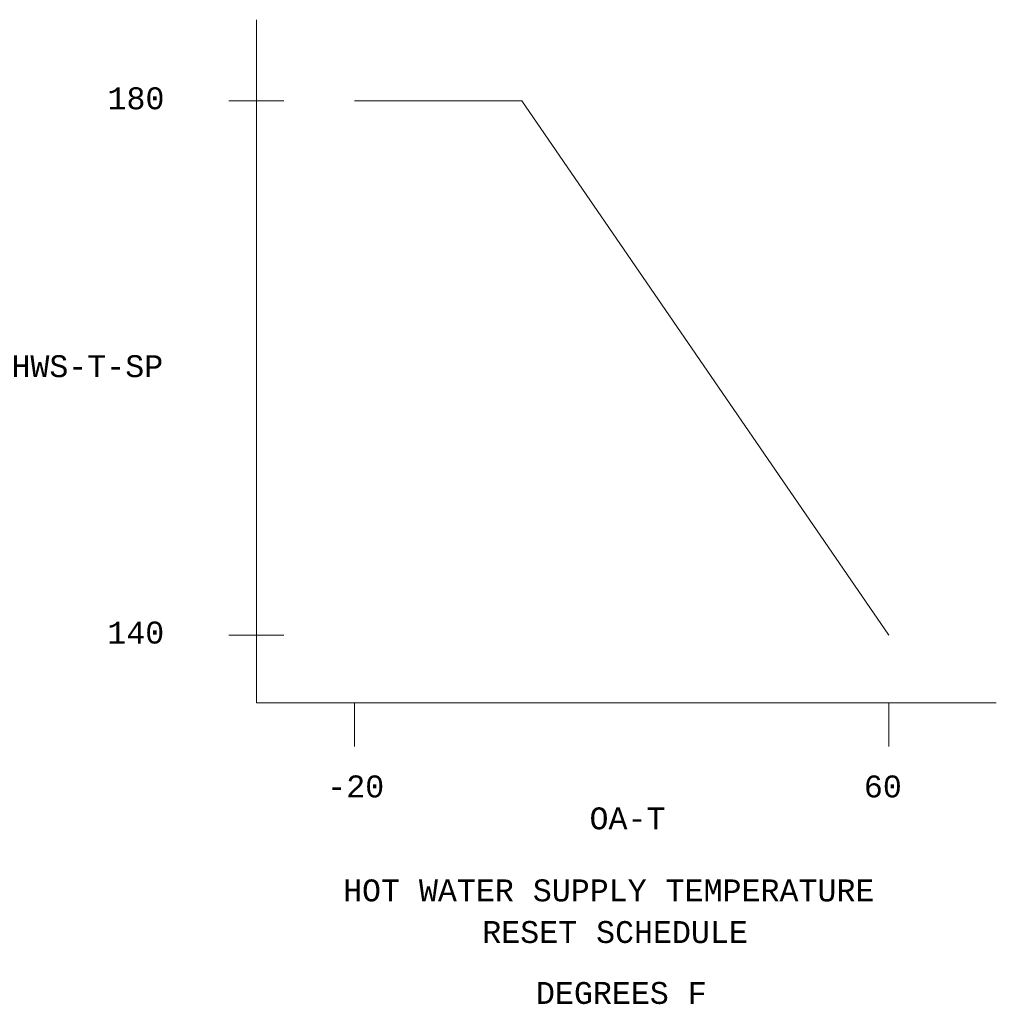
# Model space of a CAD drawing. Header units: inches. Extents: x 5.5 to 32.2, y 0.5 to 19.5.
# Tile 3 of 3: x 24.8 to 29.2, y 15 to 19.5. Entities that reach past the tile are written whole.
import ezdxf
from ezdxf.enums import TextEntityAlignment as Align

# ---------------------------------------------------------------- set-up
doc = ezdxf.new("R2010")
doc.units = ezdxf.units.IN
doc.header["$MEASUREMENT"] = 0
for name, color, linetype, lineweight in [('M-ANNO-TEXT', 2, 'Continuous', 30), ('M-DIAG-GRPH', 6, 'Continuous', 13), ('M-DIAG-INPD', 1, 'Continuous', 0)]:
    doc.layers.add(name, color=color, linetype=linetype, lineweight=lineweight)
doc.styles.add('CONTROLTXT', font='monotxt.shx')

msp = doc.modelspace()

# ---------------------------------------------------------------- linework, layer by layer
at = {"layer": 'M-DIAG-GRPH', "linetype": 'Continuous'}
for p, q in [((25.8595, 19.5273), (25.8595, 16.4101)), ((25.7345, 19.1573), (25.9845, 19.1573)), ((25.7345, 16.7191), (25.9845, 16.7191)), ((25.8595, 16.4101), (29.2352, 16.4101)), ((26.3074, 16.4101), (26.3074, 16.21)), ((28.7456, 16.4101), (28.7456, 16.21))]:
    msp.add_line(p, q, dxfattribs=at)
at = {"layer": 'M-DIAG-GRPH'}
for p, q in [((26.3074, 19.1573), (27.0709, 19.1573)), ((27.0709, 19.1573), (28.7456, 16.7191))]:
    msp.add_line(p, q, dxfattribs=at)

# ---------------------------------------------------------------- texts
at = {"layer": 'M-ANNO-TEXT', "linetype": 'Continuous', "style": 'CONTROLTXT'}
for s, height, p in [('HWS-T-SP', 0.1, (25.0881, 17.9461)), ('OA-T', 0.1, (27.5525, 15.8826)), ('HOT WATER SUPPLY TEMPERATURE ', 0.100026, (27.5102, 15.5539)), ('RESET SCHEDULE', 0.1, (27.4959, 15.3639))]:
    msp.add_text(s, height=height, dxfattribs=at).set_placement(p, align=Align.MIDDLE_CENTER)
at = {"layer": 'M-DIAG-INPD', "linetype": 'Continuous', "style": 'CONTROLTXT'}
for s, p in [('180', (25.3101, 19.1685)), ('140', (25.3091, 16.7304)), ('-20', (26.3127, 16.0284)), ('60', (28.7176, 16.0284)), ('DEGREES F', (27.5246, 15.0859))]:
    msp.add_text(s, height=0.1, dxfattribs=at).set_placement(p, align=Align.MIDDLE_CENTER)

doc.saveas('drawing.dxf')
